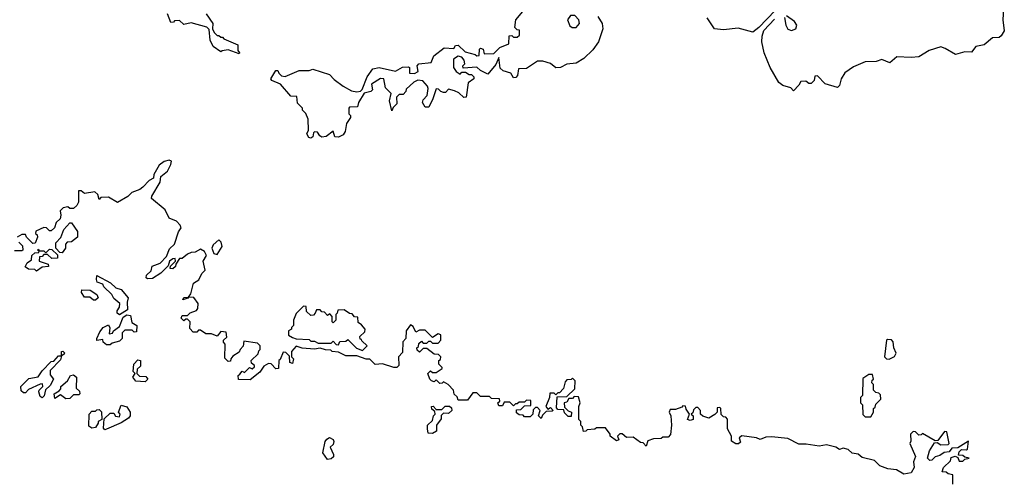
# Model space of a CAD drawing. Extents: x 2604950 to 2749250, y 940531 to 1028284.
# Tile 33 of 220: x 2642944 to 2648290, y 993339 to 995855. Entities that reach past the tile are written whole.
import ezdxf

# ---------------------------------------------------------------- set-up
doc = ezdxf.new("R2010")
doc.units = 0

msp = doc.modelspace()

# ---------------------------------------------------------------- linework, layer by layer
at = {"layer": '0CON05XD'}
for points in [[(2644135, 995670), (2644075, 995692.5), (2644043, 995687), (2644035, 995680), (2643995, 995710), (2643977.5, 995745), (2643971.7, 995801.7), (2643960, 995815), (2643875, 995837.5), (2643835, 995830), (2643811.7, 995851.7), (2643785, 995850), (2643778.3, 995841.7), (2643765, 995840), (2643747, 995887)], [(2643956.7, 995886.7), (2643992.5, 995835), (2643990, 995805), (2644000, 995785), (2644015, 995770), (2644025, 995770), (2644035, 995760), (2644045, 995760), (2644051.7, 995751.7), (2644128.3, 995718.3), (2644128.3, 995688.3), (2644137.5, 995675), (2644135, 995670)], [(2644525, 995212.5), (2644513.3, 995215), (2644503.3, 995235), (2644512.5, 995255), (2644510, 995315), (2644497, 995347), (2644480, 995365), (2644480, 995375), (2644451.7, 995401.7), (2644448.3, 995438.3), (2644415, 995440), (2644360, 995505), (2644312.5, 995525), (2644307.5, 995535), (2644335, 995580), (2644345, 995580), (2644350, 995565), (2644365, 995550), (2644385, 995547.5), (2644460.7, 995579.3), (2644515, 995580), (2644535, 995586.7), (2644625, 995557.5), (2644650.5, 995530.5), (2644700, 995495), (2644745, 995470), (2644775, 995463.3), (2644795, 995467.5), (2644803.6, 995476.4), (2644830, 995545), (2644861.7, 995588.3), (2644895, 995596.2), (2644985, 995576.7), (2645023, 995597), (2645055, 995600), (2645060, 995595), (2645060, 995565), (2645087, 995563), (2645107.5, 995575), (2645102.5, 995605), (2645110, 995615), (2645177, 995623), (2645191.7, 995658.3), (2645248.3, 995701.7), (2645301.7, 995698.3), (2645310, 995715), (2645325, 995717.5), (2645361.7, 995681.7), (2645417, 995667), (2645425, 995660), (2645438.3, 995661.7), (2645440, 995695), (2645445, 995700), (2645460, 995695), (2645465, 995670), (2645517.5, 995672.5), (2645550, 995705), (2645600, 995725), (2645601.7, 995768.3), (2645615, 995770), (2645625, 995760), (2645645, 995760), (2645658.3, 995771.7), (2645658.3, 995798.3), (2645645, 995800), (2645633, 995813), (2645636.7, 995855), (2645685, 995910)], [(2647045.8, 995905), (2646957.8, 995812.2), (2646925, 995786.7), (2646845, 995809.2), (2646765, 995800), (2646715.8, 995805.8), (2646676.7, 995865)], [(2648286.2, 995915), (2648282.5, 995855), (2648290, 995795), (2648273, 995767), (2648261.7, 995758.3), (2648225, 995757.5), (2648180.7, 995719.3), (2648135, 995710), (2648111.7, 995678.3), (2648075, 995680), (2648025, 995666.2), (2647969.7, 995699.7), (2647945, 995707.1), (2647881.8, 995688.2), (2647825, 995654.6), (2647785, 995649.5), (2647705.9, 995654.1), (2647669.3, 995620.7), (2647625, 995640), (2647595, 995628.6), (2647535, 995625.7), (2647470.7, 995599.3), (2647423.4, 995566.6), (2647404.2, 995535), (2647395, 995497.5), (2647385, 995487.5), (2647316.4, 995506.4), (2647275, 995550), (2647261.7, 995548.3), (2647257.5, 995525), (2647241.7, 995508.3), (2647228.3, 995508.3), (2647211.7, 995521.7), (2647185, 995520), (2647175, 995500), (2647145, 995470), (2647130, 995485), (2647088.3, 995498.3), (2647065, 995513.8), (2647018.8, 995595), (2646986, 995675), (2646972.9, 995735), (2646974.5, 995765.5), (2646985, 995796.2), (2647041.9, 995858.1)], [(2646083, 995873), (2646106.7, 995835), (2646110, 995805), (2646086.2, 995735), (2646055, 995692.5), (2646007.5, 995645), (2645965, 995620), (2645915, 995613.8), (2645880, 995595), (2645855, 995593.8), (2645825, 995616.7), (2645785, 995630), (2645755, 995630), (2645695, 995590), (2645651.7, 995588.3), (2645647, 995553), (2645638.3, 995541.7), (2645625, 995540), (2645610, 995565), (2645568.3, 995578.3), (2645551.7, 995591.7), (2645545, 995650), (2645528.8, 995611.2), (2645485, 995560), (2645445, 995580), (2645425, 995597.5), (2645351.7, 995591.7), (2645350, 995605), (2645360, 995615), (2645357.5, 995635), (2645345, 995652.5), (2645325, 995657.5), (2645298.3, 995641.7), (2645300, 995595), (2645313.6, 995573.6), (2645335, 995560), (2645345, 995570), (2645365, 995570), (2645385, 995557.5), (2645397, 995557), (2645410, 995545), (2645410, 995535), (2645378.3, 995511.7), (2645367.5, 995435), (2645355, 995433.3), (2645328.3, 995458.3), (2645305, 995470), (2645272.5, 995477.5), (2645255, 995460), (2645245, 995460), (2645230, 995465), (2645218.3, 995478.3), (2645205, 995480), (2645187.5, 995425), (2645165, 995380), (2645145, 995380), (2645130, 995405), (2645135, 995420), (2645157, 995443), (2645161.7, 995481.7), (2645157.5, 995495), (2645133, 995523), (2645105, 995527.5), (2645083.6, 995516.4), (2645041.7, 995478.3), (2645040, 995465), (2645025, 995450), (2645005, 995450), (2644990, 995435), (2644991.7, 995398.3), (2644971.7, 995378.3), (2644965, 995360), (2644952.5, 995415), (2644960, 995455), (2644930, 995485), (2644920, 995535), (2644903, 995537), (2644853.8, 995506.2), (2644860, 995475), (2644850, 995465), (2644813.3, 995456.7), (2644782.5, 995405), (2644778.3, 995381.7), (2644735, 995380), (2644730, 995375), (2644730, 995345), (2644740, 995335), (2644740, 995325), (2644718.3, 995291.7), (2644711.7, 995248.3), (2644699.3, 995230.7), (2644675, 995217.5), (2644655, 995220), (2644645, 995250), (2644608.3, 995221.7), (2644585, 995217.5), (2644572.5, 995225), (2644560, 995245), (2644545, 995247.5), (2644538.3, 995241.7), (2644535, 995220), (2644525, 995212.5)], [(2645965, 995812.5), (2645982.5, 995835), (2645980, 995855), (2645958.3, 995878.3), (2645935, 995877.5), (2645917.5, 995855), (2645931.2, 995821.2), (2645943, 995813), (2645965, 995812.5)], [(2647097, 995867), (2647104, 995825), (2647115, 995803.8), (2647135, 995796), (2647158.8, 995805), (2647162.9, 995825), (2647151.4, 995845), (2647107, 995877)], [(2648045, 993510), (2648058.3, 993521.7), (2648085, 993520), (2648090, 993525), (2648095, 993567.5), (2648038.3, 993531.7), (2648005, 993530), (2647990, 993510), (2647963, 993507), (2647940.7, 993489.3), (2647915, 993483.3), (2647896.1, 993463.9), (2647885, 993462.5), (2647872.5, 993475), (2647883.3, 993515), (2647911.7, 993558.3), (2647925, 993560), (2647945, 993547.5), (2647985, 993550), (2647990, 993555), (2647978.3, 993618.3), (2647965, 993620), (2647928.3, 993571.7), (2647915, 993570), (2647845, 993610), (2647838.3, 993601.7), (2647825, 993600), (2647808.3, 993618.3), (2647795, 993620), (2647780, 993605), (2647783, 993567), (2647777.5, 993555), (2647807.5, 993485), (2647796.7, 993455), (2647800, 993425), (2647783.8, 993396.2), (2647745, 993388), (2647705, 993412.5), (2647657, 993417), (2647614.3, 993434.3), (2647585, 993462.5), (2647518.9, 993478.9), (2647497.2, 993497.2), (2647463.3, 993503.3), (2647442.2, 993522.2), (2647415, 993530), (2647395, 993522.5), (2647374.5, 993534.5), (2647325, 993548.6), (2647285, 993541.4), (2647215, 993552), (2647175, 993551.2), (2647115, 993582.5), (2647025, 993592), (2646995, 993588.8), (2646965, 993576.7), (2646945, 993586), (2646865, 993596), (2646850, 993585), (2646858.3, 993561.7), (2646847.5, 993552.5), (2646833, 993553), (2646808.3, 993568.3), (2646808.8, 993595), (2646786.7, 993635), (2646786.4, 993686.4), (2646778.3, 993698.3), (2646765, 993700), (2646751.7, 993711.7), (2646750, 993745), (2646745, 993750), (2646731.7, 993748.3), (2646730, 993725), (2646718.3, 993711.7), (2646685, 993692.5), (2646652.5, 993702.5), (2646640, 993715), (2646640, 993735), (2646625, 993750), (2646615, 993750), (2646601.7, 993738.3), (2646598.3, 993721.7), (2646590, 993715), (2646600, 993705), (2646600, 993685), (2646585, 993680), (2646570, 993685), (2646580, 993715), (2646561.7, 993741.7), (2646558.3, 993758.3), (2646545, 993760), (2646538.3, 993751.7), (2646505, 993740), (2646475, 993740), (2646470, 993725), (2646480, 993705), (2646482.5, 993655), (2646477, 993603), (2646465, 993590), (2646435, 993590), (2646427, 993583), (2646385, 993580), (2646355, 993570), (2646345, 993540), (2646328.3, 993558.3), (2646315, 993560), (2646275, 993590), (2646238.3, 993588.3), (2646215, 993607.5), (2646203, 993607), (2646190, 993595), (2646197.5, 993575), (2646185, 993570), (2646150, 993595), (2646150, 993605), (2646125, 993640), (2646075, 993640), (2646067, 993633), (2646025, 993630), (2646018.3, 993621.7), (2646005, 993620), (2646000, 993645), (2645990, 993655), (2645990, 993675), (2645980, 993685), (2645980, 993755), (2645987.5, 993775), (2645978.3, 993808.3), (2645955, 993810), (2645945, 993800), (2645925, 993800), (2645915, 993780), (2645900, 993775), (2645901.7, 993751.7), (2645921.7, 993731.7), (2645940, 993725), (2645938.3, 993701.7), (2645921.7, 993701.7), (2645901.7, 993721.7), (2645898.3, 993738.3), (2645865, 993740), (2645858.3, 993748.3), (2645861.7, 993808.3), (2645915, 993810), (2645958.3, 993851.7), (2645960, 993895), (2645945, 993910), (2645938.3, 993901.7), (2645915, 993900), (2645905, 993890), (2645897, 993853), (2645875, 993830), (2645865, 993830), (2645855, 993820), (2645845, 993827.5), (2645821.7, 993828.3), (2645820, 993805), (2645800, 993755), (2645811.7, 993741.7), (2645825, 993750), (2645840, 993735), (2645835, 993730), (2645801.7, 993728.3), (2645781.7, 993708.3), (2645775, 993690), (2645760, 993705), (2645770, 993735), (2645755, 993750), (2645745, 993750), (2645731.7, 993738.3), (2645730, 993715), (2645715, 993700), (2645685, 993700), (2645678.3, 993708.3), (2645655, 993710), (2645641.7, 993721.7), (2645641.7, 993738.3), (2645665, 993740), (2645685, 993760), (2645718.3, 993761.7), (2645718.3, 993788.3), (2645695, 993790), (2645685, 993780), (2645655, 993780), (2645645, 993770), (2645635, 993770), (2645625, 993760), (2645605, 993780), (2645575, 993780), (2645565, 993760), (2645545, 993760), (2645540, 993775), (2645550, 993785), (2645548.3, 993798.3), (2645505, 993800), (2645495, 993810), (2645445, 993810), (2645425, 993830), (2645405, 993830), (2645375, 993790), (2645325, 993790), (2645318.3, 993808.3), (2645303, 993823), (2645300, 993845), (2645270, 993875), (2645245, 993890), (2645238.3, 993881.7), (2645225, 993880), (2645205, 993900), (2645195, 993890), (2645180, 993895), (2645170, 993905), (2645160, 993935), (2645175, 993950), (2645185, 993940), (2645205, 993940), (2645238.3, 993961.7), (2645238.3, 993968.3), (2645220, 993985), (2645220, 994005), (2645228.3, 994011.7), (2645230, 994025), (2645218.3, 994038.3), (2645195, 994040), (2645155, 994070), (2645135, 994070), (2645115, 994050), (2645101.7, 994061.7), (2645100, 994075), (2645108.3, 994081.7), (2645111.7, 994098.3), (2645125, 994110), (2645135, 994100), (2645155, 994100), (2645165, 994110), (2645175, 994110), (2645185, 994100), (2645215, 994100), (2645230, 994115), (2645230, 994145), (2645215, 994150), (2645185, 994130), (2645145, 994170), (2645115, 994170), (2645095, 994160), (2645079.3, 994189.3), (2645065, 994200), (2645043, 994167), (2645040, 994125), (2645023.6, 994106.4), (2645021.7, 994048.3), (2645000, 994025), (2645001.7, 993978.3), (2644991.7, 993968.3), (2644975, 993966.7), (2644913, 993987), (2644873, 993983), (2644845, 994013.3), (2644825, 994013.3), (2644775, 994031.2), (2644715, 994031.2), (2644675, 994050), (2644640, 994055), (2644632.5, 994062.5), (2644605, 994063.3), (2644575, 994073.3), (2644545, 994066.7), (2644477, 994073), (2644445, 994083.3), (2644420, 994055), (2644420, 994025), (2644430, 994015), (2644425, 993990), (2644410, 993995), (2644408.3, 994028.3), (2644388.3, 994048.3), (2644375, 994050), (2644358.3, 994011.7), (2644350, 994005), (2644348.3, 993961.7), (2644335, 993960), (2644308.3, 993988.3), (2644295, 993990), (2644270, 993975), (2644248, 993942), (2644195, 993900), (2644131.7, 993901.7), (2644130, 993925), (2644138.3, 993931.7), (2644151.7, 993948.3), (2644165, 993940), (2644191.7, 993968.3), (2644205, 993960), (2644218.3, 993971.7), (2644218.3, 993978.3), (2644201.7, 993991.7), (2644200, 994005), (2644238.3, 994041.7), (2644241.7, 994058.3), (2644250, 994065), (2644250, 994085), (2644235, 994100), (2644160, 994110), (2644157, 994083), (2644140, 994065), (2644135, 994050), (2644101.7, 994028.3), (2644090, 994015), (2644088.3, 994001.7), (2644075, 994000), (2644058.3, 994018.3), (2644060, 994095), (2644050, 994105), (2644050, 994115), (2644067.5, 994132.5), (2644065, 994160), (2644035, 994162.5), (2644015, 994137.5), (2643985, 994150), (2643955, 994150), (2643925, 994170), (2643915, 994170), (2643905, 994160), (2643885, 994160), (2643868.3, 994178.3), (2643870, 994215), (2643855, 994230), (2643845, 994230), (2643835, 994220), (2643820, 994235), (2643825, 994250), (2643855, 994250), (2643870, 994265), (2643903.3, 994276.7), (2643911.7, 994288.3), (2643912.5, 994315), (2643888.3, 994348.3), (2643860, 994350), (2643857, 994343), (2643830, 994335), (2643835, 994347.5), (2643860, 994350), (2643873, 994367), (2643887.5, 994425), (2643916.4, 994443.6), (2643933, 994477), (2643950, 994495), (2643940, 994545), (2643957.5, 994575), (2643946.4, 994596.4), (2643925, 994610), (2643897, 994593), (2643875, 994592.5), (2643855, 994582.5), (2643825, 994560), (2643811.7, 994558.3), (2643791.7, 994528.3), (2643790, 994515), (2643775, 994502.5), (2643760, 994505), (2643761.7, 994518.3), (2643790, 994545), (2643788.3, 994558.3), (2643775, 994557.5), (2643757.5, 994545), (2643750, 994520), (2643710.7, 994479.3), (2643665, 994450), (2643638.3, 994448.3), (2643630, 994455), (2643631.7, 994468.3), (2643657.7, 994492.3), (2643662.5, 994517.5), (2643705.6, 994534.4), (2643740.5, 994569.5), (2643757.5, 994612.5), (2643785, 994637.5), (2643806.7, 994703.3), (2643820, 994725), (2643815, 994740), (2643795, 994762.5), (2643755, 994777.5), (2643733, 994823), (2643660, 994885), (2643661.7, 994898.3), (2643707, 994973), (2643710, 995005), (2643746.4, 995033.6), (2643765, 995070), (2643767, 995087), (2643755, 995093.3), (2643727.5, 995085), (2643701.2, 995065), (2643672.5, 995015), (2643670, 994995), (2643647, 994983), (2643613, 994947), (2643596.2, 994933.8), (2643553, 994917), (2643530, 994895), (2643475, 994862.5), (2643425, 994892.5), (2643385, 994890), (2643375, 994880), (2643367, 994907), (2643351.7, 994921.7), (2643295, 994912.5), (2643277, 994927), (2643263, 994927), (2643262.5, 994865), (2643253, 994847), (2643235, 994830), (2643215, 994830), (2643205, 994840), (2643180, 994835), (2643163, 994817), (2643167.5, 994795), (2643162.5, 994775), (2643142.5, 994755), (2643132.5, 994725), (2643115, 994710), (2643105, 994710), (2643090, 994725), (2643075, 994727.5), (2643031.7, 994708.3), (2643030, 994695), (2643038.3, 994688.3), (2643040, 994675), (2643028.3, 994641.7), (2643015, 994640), (2642980, 994675), (2642975, 994690), (2642955, 994690), (2642930, 994675)], [(2643175, 994590), (2643161.7, 994591.7), (2643140, 994615), (2643140, 994645), (2643167, 994673), (2643183.9, 994716.1), (2643215, 994752.5), (2643225, 994752.5), (2643256.7, 994705), (2643257.5, 994675), (2643225, 994650), (2643201.7, 994648.3), (2643193, 994637), (2643192.5, 994615), (2643175, 994590)], [(2644015, 994580), (2644042.5, 994625), (2644038.3, 994648.3), (2644025, 994660), (2643995, 994632.5), (2643986.7, 994615), (2643997, 994587), (2644015, 994580)], [(2642938.3, 994648.3), (2642958.3, 994628.3), (2642960, 994605), (2642955, 994600), (2642915, 994600)], [(2643035, 994490), (2643025, 994500), (2642990.7, 994500.7), (2642973, 994513), (2642983.6, 994536.4), (2643008.3, 994551.7), (2643010, 994575), (2643025, 994590), (2643048.3, 994591.7), (2643050, 994600), (2643040, 994605), (2643045, 994610), (2643050, 994600), (2643075, 994600), (2643085, 994590), (2643105, 994610), (2643118.3, 994608.3), (2643148.3, 994578.3), (2643148.3, 994561.7), (2643118.3, 994558.3), (2643095, 994580), (2643075, 994580), (2643065, 994570), (2643051.7, 994568.3), (2643050, 994545), (2643098.3, 994528.3), (2643100, 994515), (2643065, 994512.5), (2643035, 994490)], [(2643485, 994252.5), (2643473, 994263), (2643472.5, 994275), (2643485.8, 994294.2), (2643487.5, 994315), (2643455, 994342.5), (2643443, 994363), (2643400, 994405), (2643395, 994420), (2643365, 994430), (2643360, 994445), (2643363, 994467), (2643437, 994427), (2643465, 994400), (2643495, 994390), (2643532.5, 994345), (2643527, 994323), (2643529.2, 994280.8), (2643485, 994252.5)], [(2643355, 994332.5), (2643345, 994332.5), (2643325, 994350), (2643295, 994350), (2643280, 994375), (2643281.7, 994388.3), (2643327, 994387), (2643363, 994363), (2643370, 994345), (2643355, 994332.5)], [(2644805, 994060), (2644830, 994085), (2644801.7, 994111.7), (2644800, 994120), (2644791.7, 994121.7), (2644790, 994135), (2644818.3, 994161.7), (2644820, 994175), (2644800, 994200), (2644781.7, 994211.7), (2644780, 994240), (2644761.7, 994241.7), (2644748.3, 994258.3), (2644735, 994260), (2644705, 994280), (2644671.7, 994278.3), (2644668.3, 994261.7), (2644660, 994255), (2644660, 994225), (2644645, 994210), (2644640, 994215), (2644640, 994245), (2644628.3, 994258.3), (2644615, 994250), (2644598.3, 994268.3), (2644585, 994270), (2644575, 994280), (2644555, 994280), (2644548.3, 994261.7), (2644538.3, 994251.7), (2644525, 994250), (2644501.7, 994271.7), (2644498.3, 994298.3), (2644485, 994300), (2644445, 994260), (2644430, 994225), (2644430, 994195), (2644420, 994185), (2644420, 994175), (2644403, 994167), (2644403, 994143), (2644425, 994130), (2644445, 994122.5), (2644515, 994120), (2644525, 994110), (2644545, 994110), (2644565, 994100), (2644635, 994100), (2644645, 994110), (2644661.7, 994091.7), (2644675, 994090), (2644681.7, 994108.3), (2644715, 994110), (2644725, 994120), (2644771.7, 994071.7), (2644805, 994060)], [(2643435, 994090), (2643415, 994090), (2643397.5, 994105), (2643395, 994120), (2643363.3, 994113.3), (2643362.5, 994125), (2643379.3, 994160.7), (2643396.1, 994183.9), (2643425, 994200), (2643433, 994183), (2643430, 994150), (2643446.7, 994153.3), (2643453.3, 994166.7), (2643485, 994190), (2643505, 994240), (2643525, 994252.5), (2643545, 994250), (2643551.7, 994211.7), (2643580, 994195), (2643578.3, 994161.7), (2643565, 994160), (2643555, 994170), (2643515, 994170), (2643500, 994155), (2643500, 994125), (2643485, 994110), (2643445, 994100), (2643435, 994090)], [(2647665, 994013.3), (2647693, 994027), (2647702.5, 994045), (2647690, 994075), (2647687, 994107), (2647677, 994117), (2647655, 994120), (2647650, 994115), (2647640, 994025), (2647650, 994015), (2647665, 994013.3)], [(2643065, 993802.5), (2643055, 993810), (2643047.5, 993835), (2643050, 993845), (2643070, 993865), (2643068.3, 993878.3), (2643055, 993877.5), (2642991.7, 993848.3), (2642975, 993830), (2642965, 993830), (2642951.7, 993841.7), (2642950, 993865), (2642993, 993907), (2643043, 993917), (2643065, 993950), (2643115, 994000), (2643128.3, 994001.7), (2643155, 994030), (2643170, 994030), (2643170, 994055), (2643177, 994057), (2643187, 994047), (2643185, 994040), (2643170, 994030), (2643165, 994010), (2643108.3, 993951.7), (2643108.3, 993928.3), (2643127.5, 993905), (2643109.3, 993870.7), (2643083, 993847), (2643077, 993813), (2643065, 993802.5)], [(2643625, 993890), (2643575, 993893.3), (2643557.5, 993915), (2643570, 993935), (2643560, 993945), (2643562.5, 993985), (2643585, 994010), (2643600, 994005), (2643600, 993975), (2643581.7, 993958.3), (2643580, 993935), (2643595, 993920), (2643628.3, 993918.3), (2643640, 993905), (2643625, 993890)], [(2643195, 993797.5), (2643165, 993820), (2643135, 993800), (2643130, 993825), (2643158.3, 993841.7), (2643167.5, 993852.5), (2643167.5, 993865), (2643202.5, 993895), (2643220, 993925), (2643235, 993927.5), (2643252.5, 993915), (2643250, 993855), (2643268.3, 993838.3), (2643270, 993825), (2643265, 993820), (2643235, 993820), (2643215, 993800), (2643195, 993797.5)], [(2647565, 993700), (2647580, 993725), (2647580, 993745), (2647588.3, 993751.7), (2647591.7, 993768.3), (2647620, 993795), (2647618.3, 993818.3), (2647608.3, 993828.3), (2647591.7, 993831.7), (2647580, 993845), (2647580, 993875), (2647570, 993885), (2647571.7, 993898.3), (2647580, 993905), (2647575, 993930), (2647555, 993930), (2647521.7, 993908.3), (2647520, 993815), (2647510, 993805), (2647510, 993775), (2647520, 993765), (2647521.7, 993711.7), (2647535, 993700), (2647565, 993700)], [(2643405, 993630), (2643398.3, 993638.3), (2643401.7, 993688.3), (2643435, 993720), (2643455, 993720), (2643463, 993703), (2643485, 993700), (2643490, 993715), (2643480, 993725), (2643495, 993763.3), (2643525, 993753.3), (2643543.8, 993725), (2643543.3, 993705), (2643535, 993692.5), (2643495, 993667.5), (2643415, 993632.5), (2643405, 993630)], [(2645185, 993610), (2645161.7, 993611.7), (2645157.5, 993635), (2645157.5, 993655), (2645185, 993680), (2645190, 993705), (2645200, 993715), (2645198.3, 993728.3), (2645181.7, 993741.7), (2645180, 993755), (2645188.3, 993758.3), (2645205, 993740), (2645235, 993740), (2645253, 993757), (2645278.3, 993758.3), (2645288.3, 993748.3), (2645290, 993735), (2645271.7, 993718.3), (2645245, 993720), (2645232.5, 993707.5), (2645231.7, 993688.3), (2645207.5, 993655), (2645207.5, 993622.5), (2645185, 993610)], [(2643335, 993638.8), (2643319.3, 993649.3), (2643320, 993715), (2643335, 993730), (2643355, 993730), (2643361.7, 993738.3), (2643375, 993740), (2643387, 993727), (2643390, 993685), (2643370, 993675), (2643370, 993665), (2643355, 993642.5), (2643335, 993638.8)], [(2644615, 993467.5), (2644590, 993505), (2644602.5, 993565), (2644610.7, 993579.3), (2644625, 993587.5), (2644646.4, 993576.4), (2644650, 993565), (2644645, 993550), (2644630, 993535), (2644647.5, 993495), (2644647, 993483), (2644635, 993472.5), (2644615, 993467.5)], [(2648010, 993335), (2648010, 993385), (2647985, 993390), (2647975, 993400), (2647951.7, 993401.7), (2647960, 993425), (2647998.3, 993461.7), (2648001.7, 993478.3), (2648023, 993487), (2648038.3, 993478.3), (2648045, 993460), (2648065, 993460), (2648075, 993470), (2648100, 993475), (2648075, 993480), (2648065, 993490), (2648041.7, 993491.7), (2648045, 993510)]]:
    msp.add_lwpolyline(points, dxfattribs=at)

doc.saveas('drawing.dxf')
